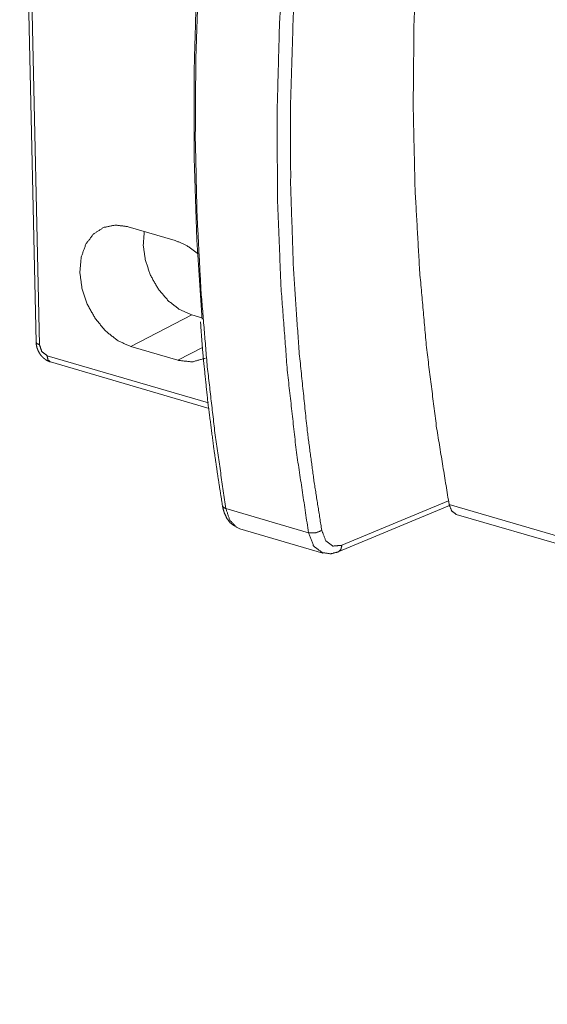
# Model space of a CAD drawing. Header units: millimetres. Extents: x 0 to 2122, y 0 to 1639.
# Tile 26 of 85: x 1200 to 1228, y 1228 to 1280. Entities that reach past the tile are written whole.
import ezdxf

# ---------------------------------------------------------------- set-up
doc = ezdxf.new("R2010")
doc.units = ezdxf.units.MM
doc.layers.add('1', color=7, linetype='Continuous', true_color=0xffffff)

msp = doc.modelspace()

# ---------------------------------------------------------------- linework, layer by layer
at = {"layer": '1', "color": 7, "linetype": 'Continuous', "lineweight": 13}
for p, q in [((1200.005, 1301.599), (1200.866, 1263.236)), ((1200.186, 1301.46), (1201.046, 1263.097)), ((1208.172, 1268.581), (1205.713, 1269.301)), ((1205.854, 1262.997), (1209.047, 1264.661)), ((1209.047, 1264.661), (1209.585, 1264.504)), ((1205.854, 1262.997), (1208.314, 1262.278)), ((1208.314, 1262.278), (1209.612, 1262.955)), ((1201.441, 1262.522), (1209.931, 1260.039)), ((1201.62, 1262.192), (1209.965, 1259.752)), ((1210.845, 1254.48), (1215.189, 1253.21)), ((1216.75, 1252.202), (1222.59, 1254.648)), ((1216.941, 1252.551), (1222.543, 1254.897)), ((1538.079, 1162.453), (1222.579, 1254.697)), ((1222.953, 1254.179), (1538.131, 1162.029)), ((1211.575, 1253.421), (1211.401, 1253.497)), ((1211.575, 1253.421), (1215.942, 1252.144))]:
    msp.add_line(p, q, dxfattribs=at)
for points, knots in [([(1222.579, 1254.697), (1221.923, 1258.711), (1221.404, 1262.823), (1221.025, 1267.025), (1220.787, 1271.308), (1220.689, 1275.662), (1220.733, 1280.077), (1220.917, 1284.544), (1221.242, 1289.053), (1221.707, 1293.593)], [0, 0, 0.104157, 0.210311, 0.318367, 0.42822, 0.539751, 0.652832, 0.767329, 0.883103, 1, 1]), ([(1209.59, 1264.444), (1209.316, 1268.675), (1209.176, 1272.982), (1209.17, 1277.354), (1209.298, 1281.783), (1209.56, 1286.258), (1209.955, 1290.769)], [0, 0, 0.160833, 0.324272, 0.490122, 0.658174, 0.82821, 1, 1]), ([(1210.035, 1290.605), (1209.662, 1286.394), (1209.404, 1282.214), (1209.262, 1278.073), (1209.236, 1273.979), (1209.327, 1269.94), (1209.533, 1265.963), (1209.856, 1262.056), (1210.294, 1258.226), (1210.845, 1254.48)], [0, 0, 0.116665, 0.232236, 0.346577, 0.459558, 0.571058, 0.680956, 0.789146, 0.895525, 1, 1]), ([(1215.189, 1253.21), (1214.554, 1257.436), (1214.07, 1261.767), (1213.738, 1266.19), (1213.559, 1270.697), (1213.534, 1275.276), (1213.662, 1279.916), (1213.944, 1284.606), (1214.379, 1289.335)], [0, 0, 0.117909, 0.23812, 0.360514, 0.48495, 0.611283, 0.73935, 0.868982, 1, 1]), ([(1215.079, 1289.28), (1214.659, 1284.737), (1214.38, 1280.23), (1214.244, 1275.769), (1214.25, 1271.363), (1214.399, 1267.022), (1214.69, 1262.757), (1215.122, 1258.577)], [0, 0, 0.148276, 0.295044, 0.440117, 0.583314, 0.724462, 0.863407, 1, 1]), ([(1205.713, 1269.301), (1205.039, 1269.391), (1204.415, 1269.261), (1203.885, 1268.918), (1203.484, 1268.387), (1203.24, 1267.703), (1203.17, 1266.913), (1203.277, 1266.071), (1203.555, 1265.235), (1203.985, 1264.461), (1204.538, 1263.802), (1205.175, 1263.303), (1205.854, 1262.997)], [0, 0, 0.074226, 0.143739, 0.21263, 0.285256, 0.364501, 0.45104, 0.543655, 0.639863, 0.736521, 0.830394, 0.918765, 1, 1]), ([(1206.553, 1269.055), (1206.502, 1268.31), (1206.615, 1267.521), (1206.885, 1266.741), (1207.294, 1266.021), (1207.814, 1265.409), (1208.411, 1264.945), (1209.047, 1264.661)], [0, 0, 0.137003, 0.283179, 0.434593, 0.586416, 0.733721, 0.872398, 1, 1]), ([(1209.356, 1267.901), (1208.779, 1268.319), (1208.172, 1268.581)], [0, 0, 0.519165, 1, 1]), ([(1209.51, 1264.296), (1209.575, 1263.37), (1209.651, 1262.45), (1209.902, 1260.032), (1210.209, 1257.653), (1210.428, 1256.138), (1210.664, 1254.637)], [0, 0, 0.095383, 0.190198, 0.439994, 0.686507, 0.843788, 1, 1]), ([(1200.866, 1263.236), (1200.914, 1263.159), (1201.046, 1263.097)], [0, 0, 0.385856, 1, 1]), ([(1200.866, 1263.236), (1200.882, 1263.076), (1200.919, 1262.921), (1200.991, 1262.744), (1201.091, 1262.579), (1201.224, 1262.426), (1201.379, 1262.303), (1201.495, 1262.24), (1201.62, 1262.192)], [0, 0, 0.117514, 0.233632, 0.373178, 0.513661, 0.661583, 0.806222, 0.902686, 1, 1]), ([(1201.046, 1263.097), (1201.166, 1262.737), (1201.441, 1262.522)], [0, 0, 0.52126, 1, 1]), ([(1201.62, 1262.192), (1201.492, 1262.304), (1201.441, 1262.522)], [0, 0, 0.432357, 1, 1]), ([(1208.314, 1262.278), (1209.076, 1262.193), (1209.765, 1262.39)], [0, 0, 0.516838, 1, 1]), ([(1215.122, 1258.577), (1215.474, 1255.935), (1215.885, 1253.335)], [0, 0, 0.503082, 1, 1]), ([(1210.664, 1254.637), (1210.719, 1254.544), (1210.845, 1254.48)], [0, 0, 0.432379, 1, 1]), ([(1210.664, 1254.637), (1210.704, 1254.442), (1210.761, 1254.258), (1210.89, 1253.975), (1211.07, 1253.738), (1211.196, 1253.635), (1211.34, 1253.552)], [0, 0, 0.149422, 0.294162, 0.528308, 0.75187, 0.87474, 1, 1]), ([(1211.401, 1253.497), (1211.047, 1253.876), (1210.845, 1254.48)], [0, 0, 0.448763, 1, 1]), ([(1222.953, 1254.179), (1222.715, 1254.356), (1222.579, 1254.697)], [0, 0, 0.446688, 1, 1]), ([(1215.189, 1253.21), (1215.552, 1253.2), (1215.885, 1253.335)], [0, 0, 0.502745, 1, 1]), ([(1215.943, 1252.144), (1215.459, 1252.507), (1215.189, 1253.21)], [0, 0, 0.445552, 1, 1]), ([(1215.885, 1253.335), (1216.095, 1252.79), (1216.472, 1252.51), (1216.941, 1252.551)], [0, 0, 0.383315, 0.691106, 1, 1]), ([(1216.75, 1252.202), (1216.89, 1252.332), (1216.941, 1252.551)], [0, 0, 0.460404, 1, 1]), ([(1215.95, 1252.162), (1216.352, 1252.104), (1216.75, 1252.202)], [0, 0, 0.498306, 1, 1])]:
    msp.add_open_spline(points, degree=1, knots=knots, dxfattribs=at)

doc.saveas('drawing.dxf')
